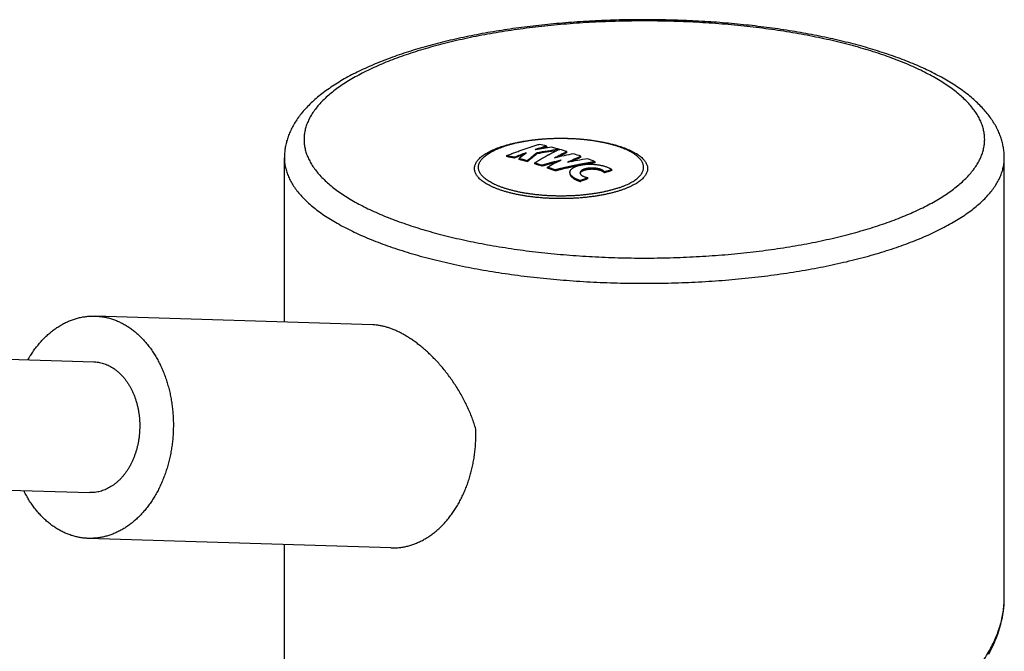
# Model space of a CAD drawing. Header units: millimetres. Extents: x 193 to 414, y 78 to 267.
# Tile 5 of 11: x 246 to 265, y 123 to 135. Entities that reach past the tile are written whole.
import ezdxf

# ---------------------------------------------------------------- set-up
doc = ezdxf.new("R2010")
doc.units = ezdxf.units.MM
doc.header["$LTSCALE"] = 30.734
doc.layers.get('0').update_dxf_attribs({"linetype": 'CONTINUOUS'})

msp = doc.modelspace()

# ---------------------------------------------------------------- linework, layer by layer
at = {"color": 7, "linetype": 'Continuous'}
for p, q in [((255.471, 132.204), (255.486, 132.209)), ((256.366, 132.207), (256.366, 132.226)), ((255.605, 132.023), (255.605, 132.042)), ((255.968, 132.089), (255.968, 132.096)), ((255.975, 132.094), (255.968, 132.096)), ((255.971, 132.091), (255.975, 132.094)), ((256.15, 132.159), (256.145, 132.157)), ((256.145, 132.157), (256.151, 132.156)), ((256.18, 132.077), (256.18, 132.096)), ((256.585, 132.157), (256.58, 132.157)), ((256.609, 132.159), (256.613, 132.16)), ((256.613, 132.16), (256.613, 132.161)), ((256.613, 132.16), (256.614, 132.161)), ((256.753, 132.101), (256.753, 132.119)), ((257.02, 132.011), (257.02, 132.029)), ((251.356, 128.862), (251.356, 131.999)), ((255.747, 131.991), (255.747, 132.01)), ((255.842, 131.968), (255.842, 131.987)), ((255.994, 131.927), (255.994, 131.945)), ((256.136, 131.884), (256.136, 131.903)), ((256.277, 131.838), (256.277, 131.857)), ((256.91, 131.831), (256.911, 131.831)), ((257.291, 131.906), (257.291, 131.925)), ((256.383, 131.801), (256.383, 131.82)), ((256.525, 131.749), (256.525, 131.768)), ((256.809, 131.723), (256.809, 131.704)), ((257.005, 131.708), (257.008, 131.713)), ((257.47, 131.713), (257.47, 131.732)), ((257.612, 131.757), (257.612, 131.776)), ((257.011, 131.547), (257.011, 131.566)), ((257.153, 131.603), (257.153, 131.622)), ((203.368, 129.499), (247.716, 128.102)), ((253.044, 128.809), (247.744, 128.976)), ((195.809, 127.236), (247.637, 125.603)), ((253.387, 124.546), (247.61, 124.728)), ((251.356, 121.626), (251.356, 124.61))]:
    msp.add_line(p, q, dxfattribs=at)
msp.add_lwpolyline([(264.81, 122.519), (264.844, 122.583), (264.876, 122.646), (264.905, 122.71), (264.933, 122.774), (264.958, 122.837), (264.982, 122.9), (265.003, 122.964), (265.023, 123.027), (265.04, 123.089), (265.055, 123.152), (265.068, 123.214), (265.08, 123.276), (265.089, 123.338), (265.096, 123.399), (265.101, 123.46), (265.104, 123.52), (265.106, 123.58), (265.106, 131.999)], dxfattribs=at)
for centre, radius, start, end in [((258.072, 126.353), 6.116, 106.204, 108.3167), ((257.699, 122.972), 9.313, 97.6401, 99.565), ((255.043, 126.694), 5.688, 76.5589, 78.0193), ((258.052, 126.399), 6.048, 106.1917, 107.3789), ((254.988, 126.471), 5.917, 74.0578, 75.5859), ((254.428, 126.492), 5.674, 76.5571, 78.0211), ((254.432, 126.486), 5.66, 76.5689, 78.0364), ((258.219, 125.935), 6.559, 110.069, 112.1382), ((258.216, 125.923), 6.552, 110.3416, 112.1437), ((258.123, 129.303), 3.522, 127.6584, 130.3617), ((258.322, 129.269), 3.546, 127.1515, 131.015), ((258.312, 129.262), 3.531, 127.143, 131.0231), ((257.78, 122.906), 9.329, 97.3909, 99.8757), ((257.778, 122.898), 9.318, 97.5934, 99.8776), ((258.578, 128.313), 4.221, 115.6189, 119.2274), ((258.385, 124.583), 7.646, 101.3646, 104.142), ((258.546, 128.356), 4.152, 115.59, 118.2779), ((257.766, 123.004), 9.23, 97.1788, 97.3537), ((258.296, 126.373), 6.027, 106.2503, 106.4837), ((254.949, 126.334), 6.06, 72.6787, 74.0467), ((258.892, 127.6), 4.809, 112.9156, 116.2927), ((254.86, 126.062), 6.346, 70.1064, 71.4586), ((254.372, 126.265), 5.907, 74.0565, 75.5872), ((254.374, 126.253), 5.901, 74.064, 75.5964), ((254.287, 125.981), 6.204, 71.2883, 72.6618), ((254.291, 125.974), 6.192, 71.2893, 72.6656), ((258.542, 124.246), 7.941, 103.8613, 106.5713), ((258.544, 124.224), 7.945, 104.4211, 106.5755), ((258.933, 127.309), 5.181, 116.2665, 119.4733), ((258.586, 123.655), 8.352, 101.594, 104.2895), ((258.442, 123.928), 8.158, 99.1442, 101.8814), ((258.863, 127.645), 4.739, 112.8926, 115.4143), ((258.556, 123.797), 8.207, 101.308, 101.5855), ((258.525, 123.962), 8.039, 98.8345, 100.1145), ((254.754, 125.779), 6.649, 67.5753, 68.924), ((254.197, 125.723), 6.478, 68.9398, 70.2744), ((254.201, 125.716), 6.465, 68.9361, 70.2734), ((257.046, 131.693), 0.0429, 160.6977, 166.3233), ((259.315, 125.946), 6.073, 106.2817, 107.6856), ((259.31, 125.939), 6.06, 106.2757, 107.6825), ((259.482, 125.466), 6.581, 110.7266, 112.0573), ((259.478, 125.459), 6.569, 110.7297, 112.0629)]:
    msp.add_arc(centre, radius, start, end, dxfattribs=at)
for points, knots in [([(262.95, 133.956), (262.892, 133.976), (262.774, 134.015), (262.594, 134.072), (262.409, 134.126), (262.219, 134.177), (262.025, 134.226), (261.827, 134.272), (261.625, 134.315), (261.42, 134.356), (261.211, 134.394), (260.998, 134.43), (260.783, 134.463), (260.565, 134.493), (260.344, 134.52), (260.121, 134.545), (259.896, 134.566), (259.669, 134.586), (259.44, 134.602), (259.21, 134.615), (258.979, 134.626), (258.748, 134.633), (258.515, 134.638), (258.283, 134.64), (258.05, 134.64), (257.817, 134.636), (257.585, 134.63), (257.354, 134.62), (257.124, 134.608), (256.895, 134.593), (256.667, 134.575), (256.441, 134.555), (256.217, 134.531), (255.996, 134.505), (255.776, 134.477), (255.56, 134.445), (255.346, 134.411), (255.136, 134.374), (254.929, 134.334), (254.726, 134.292), (254.526, 134.247), (254.33, 134.2), (254.139, 134.15), (253.952, 134.097), (253.77, 134.042), (253.593, 133.984), (253.42, 133.924), (253.253, 133.861), (253.091, 133.796), (252.935, 133.728), (252.784, 133.658), (252.64, 133.585), (252.501, 133.509), (252.37, 133.431), (252.245, 133.35), (252.127, 133.267), (252.016, 133.182), (251.914, 133.094), (251.821, 133.005), (251.736, 132.914), (251.66, 132.823), (251.593, 132.731), (251.535, 132.639), (251.486, 132.547), (251.445, 132.455), (251.412, 132.363), (251.386, 132.272), (251.369, 132.181), (251.358, 132.09), (251.356, 132.029), (251.356, 131.999)], [0, 0, 0, 0, 0.184947, 0.373757, 0.566348, 0.762835, 0.962777, 1.166083, 1.372732, 1.582373, 1.794936, 2.010321, 2.228211, 2.448499, 2.671011, 2.895462, 3.121721, 3.349572, 3.578757, 3.80911, 4.040399, 4.272383, 4.504865, 4.737616, 4.970408, 5.203011, 5.435216, 5.666808, 5.89752, 6.127183, 6.355592, 6.582439, 6.807617, 7.030918, 7.252015, 7.470859, 7.687234, 7.900825, 8.111631, 8.319423, 8.523924, 8.725183, 8.922946, 9.117009, 9.307463, 9.494016, 9.676582, 9.855283, 10.02976, 10.200097, 10.366417, 10.528241, 10.685864, 10.839345, 10.987973, 11.132253, 11.271906, 11.406277, 11.535796, 11.660004, 11.7785, 11.89214, 12.000953, 12.104715, 12.204854, 12.302052, 12.396521, 12.489061, 12.580318, 12.670755, 12.670755, 12.670755, 12.670755]), ([(265.106, 131.999), (265.106, 132.029), (265.103, 132.088), (265.093, 132.176), (265.076, 132.265), (265.052, 132.354), (265.021, 132.443), (264.982, 132.533), (264.935, 132.624), (264.879, 132.714), (264.815, 132.805), (264.742, 132.896), (264.66, 132.985), (264.569, 133.073), (264.471, 133.16), (264.364, 133.245), (264.251, 133.327), (264.13, 133.407), (264.003, 133.485), (263.869, 133.559), (263.729, 133.632), (263.584, 133.702), (263.433, 133.769), (263.277, 133.834), (263.116, 133.897), (263.006, 133.936), (262.95, 133.956)], [0, 0, 0, 0, 0.088029, 0.176727, 0.266719, 0.358653, 0.4532, 0.551053, 0.652798, 0.758982, 0.870023, 0.98617, 1.107488, 1.23389, 1.365189, 1.50117, 1.641633, 1.786418, 1.935411, 2.088534, 2.245733, 2.406966, 2.572196, 2.741381, 2.914474, 3.091415, 3.091415, 3.091415, 3.091415]), ([(257.808, 131.389), (257.789, 131.382), (257.749, 131.369), (257.687, 131.35), (257.624, 131.333), (257.557, 131.317), (257.489, 131.302), (257.418, 131.288), (257.346, 131.275), (257.272, 131.264), (257.196, 131.254), (257.119, 131.245), (257.041, 131.237), (256.962, 131.231), (256.882, 131.226), (256.801, 131.223), (256.721, 131.221), (256.64, 131.22), (256.559, 131.221), (256.478, 131.223), (256.397, 131.226), (256.317, 131.231), (256.238, 131.237), (256.16, 131.245), (256.083, 131.254), (256.008, 131.264), (255.933, 131.275), (255.861, 131.288), (255.79, 131.302), (255.722, 131.317), (255.656, 131.333), (255.592, 131.35), (255.53, 131.369), (255.472, 131.388), (255.416, 131.409), (255.363, 131.43), (255.313, 131.452), (255.266, 131.475), (255.223, 131.499), (255.183, 131.524), (255.146, 131.549), (255.113, 131.575), (255.084, 131.601), (255.058, 131.628), (255.036, 131.655), (255.018, 131.683), (255.004, 131.711), (254.994, 131.739), (254.988, 131.768), (254.986, 131.796), (254.988, 131.825), (254.994, 131.853), (255.004, 131.881), (255.018, 131.909), (255.036, 131.937), (255.058, 131.964), (255.084, 131.991), (255.113, 132.018), (255.146, 132.043), (255.183, 132.069), (255.223, 132.093), (255.266, 132.117), (255.313, 132.14), (255.363, 132.162), (255.416, 132.184), (255.452, 132.197), (255.471, 132.204)], [0, 0, 0, 0, 0.061901, 0.126041, 0.192315, 0.260606, 0.330789, 0.402733, 0.476297, 0.551337, 0.627701, 0.705235, 0.783778, 0.863168, 0.943239, 1.023822, 1.104748, 1.185846, 1.266943, 1.347869, 1.428452, 1.508523, 1.587913, 1.666457, 1.74399, 1.820355, 1.895395, 1.968959, 2.040902, 2.111086, 2.179376, 2.24565, 2.309791, 2.371692, 2.431257, 2.488405, 2.543063, 2.59518, 2.644719, 2.691665, 2.736029, 2.777848, 2.817196, 2.854187, 2.888983, 2.921801, 2.952921, 2.982689, 3.011513, 3.03985, 3.068188, 3.097011, 3.126779, 3.1579, 3.190718, 3.225514, 3.262504, 3.301852, 3.343672, 3.388035, 3.434981, 3.48452, 3.536637, 3.591296, 3.648443, 3.708009, 3.708009, 3.708009, 3.708009]), ([(255.486, 132.209), (255.509, 132.216), (255.554, 132.231), (255.624, 132.251), (255.695, 132.27), (255.768, 132.286), (255.842, 132.302), (255.918, 132.316), (255.995, 132.328), (256.073, 132.339), (256.152, 132.348), (256.232, 132.356), (256.313, 132.363), (256.394, 132.368), (256.476, 132.372), (256.558, 132.374), (256.64, 132.374), (256.723, 132.374), (256.805, 132.371), (256.887, 132.368), (256.968, 132.363), (257.049, 132.356), (257.129, 132.348), (257.208, 132.339), (257.286, 132.328), (257.363, 132.315), (257.438, 132.302), (257.512, 132.286), (257.585, 132.269), (257.656, 132.251), (257.725, 132.231), (257.771, 132.216), (257.793, 132.209)], [0, 0, 0, 0, 0.070982, 0.143315, 0.216884, 0.291619, 0.367516, 0.444517, 0.522518, 0.60144, 0.681194, 0.761691, 0.842795, 0.924392, 1.006364, 1.08859, 1.170934, 1.253268, 1.335469, 1.417399, 1.498937, 1.579965, 1.660369, 1.740014, 1.818808, 1.896664, 1.973499, 2.049214, 2.123748, 2.19708, 2.269187, 2.340061, 2.340061, 2.340061, 2.340061]), ([(255.605, 132.042), (255.618, 132.047), (255.644, 132.058), (255.683, 132.073), (255.721, 132.088), (255.76, 132.103), (255.798, 132.117), (255.837, 132.131), (255.876, 132.145), (255.915, 132.159), (255.954, 132.172), (255.992, 132.186), (256.031, 132.198), (256.07, 132.211), (256.108, 132.223), (256.147, 132.235), (256.186, 132.247), (256.211, 132.254), (256.224, 132.258)], [0, 0, 0, 0, 0.0416145, 0.083071, 0.1244157, 0.1656956, 0.2069501, 0.2482216, 0.2894955, 0.3307226, 0.3718562, 0.4128498, 0.4536555, 0.4942604, 0.5347076, 0.5750365, 0.6152932, 0.6555221, 0.6555221, 0.6555221, 0.6555221]), ([(257.793, 132.209), (257.798, 132.207), (257.822, 132.199), (257.864, 132.184), (257.917, 132.162), (257.966, 132.14), (258.013, 132.117), (258.057, 132.093), (258.097, 132.069), (258.133, 132.043), (258.166, 132.018), (258.195, 131.991), (258.221, 131.964), (258.243, 131.937), (258.261, 131.909), (258.275, 131.881), (258.285, 131.853), (258.291, 131.825), (258.293, 131.796), (258.291, 131.768), (258.285, 131.739), (258.275, 131.711), (258.261, 131.683), (258.243, 131.655), (258.221, 131.628), (258.195, 131.601), (258.166, 131.575), (258.133, 131.549), (258.097, 131.524), (258.057, 131.499), (258.013, 131.475), (257.966, 131.452), (257.917, 131.43), (257.864, 131.409), (257.827, 131.395), (257.808, 131.389)], [0, 0, 0, 0, 0.016129, 0.075695, 0.132842, 0.187501, 0.239617, 0.289156, 0.336103, 0.380466, 0.422285, 0.461633, 0.498624, 0.53342, 0.566238, 0.597358, 0.627126, 0.65595, 0.684287, 0.712625, 0.741448, 0.771216, 0.802337, 0.835155, 0.869951, 0.906942, 0.94629, 0.988109, 1.032472, 1.079418, 1.128957, 1.181074, 1.235733, 1.29288, 1.352446, 1.352446, 1.352446, 1.352446]), ([(256.136, 131.903), (256.141, 131.907), (256.152, 131.914), (256.169, 131.924), (256.184, 131.933), (256.199, 131.942), (256.213, 131.951), (256.227, 131.959), (256.24, 131.967), (256.254, 131.975), (256.267, 131.983), (256.281, 131.991), (256.294, 131.999), (256.308, 132.007), (256.321, 132.014), (256.335, 132.022), (256.349, 132.03), (256.362, 132.037), (256.376, 132.045), (256.389, 132.052), (256.403, 132.059), (256.416, 132.067), (256.43, 132.074), (256.444, 132.081), (256.458, 132.089), (256.473, 132.097), (256.489, 132.105), (256.505, 132.113), (256.523, 132.122), (256.542, 132.131), (256.563, 132.142), (256.578, 132.149), (256.586, 132.152)], [0, 0, 0, 0, 0.0201132, 0.0390355, 0.0569666, 0.074105, 0.0906417, 0.1067709, 0.1226387, 0.13834, 0.1539708, 0.1695807, 0.1851988, 0.2008488, 0.2165062, 0.2321379, 0.2477156, 0.2632232, 0.278643, 0.2939924, 0.309326, 0.324696, 0.3402048, 0.3559758, 0.3721339, 0.3888444, 0.4062762, 0.4246529, 0.444328, 0.4656638, 0.4890191, 0.5147476, 0.5147476, 0.5147476, 0.5147476]), ([(257.291, 131.925), (257.276, 131.922), (257.249, 131.918), (257.21, 131.912), (257.176, 131.906), (257.144, 131.9), (257.115, 131.895), (257.088, 131.891), (257.063, 131.886), (257.038, 131.881), (257.015, 131.877), (256.992, 131.872), (256.969, 131.868), (256.946, 131.863), (256.924, 131.859), (256.902, 131.854), (256.879, 131.85), (256.856, 131.845), (256.834, 131.84), (256.811, 131.835), (256.789, 131.83), (256.766, 131.825), (256.744, 131.82), (256.721, 131.815), (256.699, 131.81), (256.676, 131.805), (256.653, 131.799), (256.629, 131.794), (256.605, 131.788), (256.58, 131.781), (256.553, 131.775), (256.534, 131.77), (256.525, 131.768)], [0, 0, 0, 0, 0.0436846, 0.082525, 0.1173281, 0.148904, 0.1780611, 0.2054045, 0.2313048, 0.2561142, 0.2801078, 0.3035436, 0.3266389, 0.3495436, 0.3724052, 0.3952962, 0.418265, 0.4413321, 0.4644554, 0.4875911, 0.5107021, 0.5337543, 0.5567384, 0.5797216, 0.602774, 0.6260241, 0.6496363, 0.6738006, 0.6988135, 0.7249829, 0.7526208, 0.7820422, 0.7820422, 0.7820422, 0.7820422]), ([(256.809, 131.723), (256.809, 131.723), (256.809, 131.727), (256.81, 131.734), (256.813, 131.745), (256.816, 131.755), (256.821, 131.763), (256.827, 131.771), (256.833, 131.779), (256.839, 131.786), (256.847, 131.792), (256.854, 131.799), (256.862, 131.805), (256.871, 131.81), (256.88, 131.816), (256.89, 131.821), (256.9, 131.826), (256.907, 131.829), (256.91, 131.831)], [0, 0, 0, 0, 0.0004695, 0.0117537, 0.0225185, 0.0328555, 0.0428394, 0.052547, 0.0621031, 0.0716409, 0.0812765, 0.0910652, 0.10107, 0.1113573, 0.1219795, 0.1330007, 0.1444527, 0.1560008, 0.1560008, 0.1560008, 0.1560008]), ([(256.911, 131.831), (256.914, 131.833), (256.922, 131.836), (256.934, 131.84), (256.947, 131.845), (256.959, 131.849), (256.973, 131.853), (256.986, 131.856), (257.001, 131.86), (257.015, 131.863), (257.03, 131.866), (257.045, 131.868), (257.061, 131.871), (257.077, 131.873), (257.094, 131.875), (257.112, 131.876), (257.131, 131.878), (257.152, 131.879), (257.174, 131.879), (257.199, 131.879), (257.225, 131.879), (257.252, 131.878), (257.281, 131.876), (257.31, 131.873), (257.338, 131.869), (257.367, 131.865), (257.394, 131.86), (257.421, 131.854), (257.447, 131.848), (257.472, 131.841), (257.496, 131.833), (257.519, 131.825), (257.54, 131.816), (257.56, 131.806), (257.579, 131.797), (257.596, 131.786), (257.607, 131.779), (257.612, 131.776)], [0, 0, 0, 0, 0.0123596, 0.025155, 0.0383484, 0.051914, 0.0658052, 0.079977, 0.0944313, 0.1091675, 0.1242103, 0.1396402, 0.1555352, 0.1720117, 0.1891986, 0.2072264, 0.2263584, 0.2469203, 0.269227, 0.2934343, 0.319549, 0.3473954, 0.3762583, 0.4053556, 0.4343286, 0.4629267, 0.4909915, 0.5184646, 0.5452159, 0.571223, 0.5963961, 0.6206154, 0.6438745, 0.6660843, 0.6871853, 0.7071891, 0.7260319, 0.7260319, 0.7260319, 0.7260319]), ([(257.011, 131.566), (257.003, 131.568), (256.987, 131.573), (256.964, 131.582), (256.942, 131.59), (256.922, 131.6), (256.903, 131.609), (256.886, 131.62), (256.87, 131.63), (256.856, 131.641), (256.844, 131.652), (256.833, 131.664), (256.825, 131.675), (256.818, 131.687), (256.813, 131.699), (256.81, 131.711), (256.809, 131.719), (256.809, 131.723)], [0, 0, 0, 0, 0.025201, 0.049505, 0.0727983, 0.0950772, 0.1162783, 0.1363393, 0.1552857, 0.1730751, 0.1897186, 0.2052946, 0.2198488, 0.2335077, 0.2463959, 0.2586548, 0.2699626, 0.2699626, 0.2699626, 0.2699626]), ([(256.809, 131.704), (256.809, 131.703), (256.809, 131.699), (256.81, 131.69), (256.813, 131.679), (256.818, 131.668), (256.825, 131.656), (256.834, 131.644), (256.844, 131.633), (256.857, 131.622), (256.871, 131.611), (256.887, 131.6), (256.904, 131.59), (256.923, 131.581), (256.943, 131.571), (256.964, 131.563), (256.987, 131.554), (257.003, 131.549), (257.011, 131.547)], [0, 0, 0, 0, 0.0028534, 0.0132438, 0.024665, 0.0372344, 0.0508087, 0.0653471, 0.080884, 0.0975091, 0.1152647, 0.1341429, 0.1541629, 0.1752767, 0.1974958, 0.2207482, 0.2449327, 0.2700097, 0.2700097, 0.2700097, 0.2700097]), ([(257.47, 131.732), (257.468, 131.734), (257.464, 131.739), (257.457, 131.746), (257.449, 131.753), (257.44, 131.759), (257.43, 131.765), (257.419, 131.77), (257.407, 131.776), (257.394, 131.781), (257.38, 131.785), (257.365, 131.79), (257.349, 131.793), (257.333, 131.797), (257.316, 131.799), (257.299, 131.802), (257.282, 131.803), (257.265, 131.805), (257.248, 131.805), (257.232, 131.806), (257.217, 131.805), (257.202, 131.805), (257.187, 131.804), (257.173, 131.803), (257.159, 131.801), (257.145, 131.799), (257.131, 131.797), (257.118, 131.794), (257.105, 131.791), (257.093, 131.787), (257.082, 131.783), (257.071, 131.779), (257.06, 131.775), (257.051, 131.77), (257.042, 131.766), (257.034, 131.761), (257.027, 131.755), (257.021, 131.75), (257.016, 131.744), (257.011, 131.739), (257.008, 131.733), (257.005, 131.726), (257.003, 131.72), (257.003, 131.715), (257.003, 131.713), (257.003, 131.713)], [0, 0, 0, 0, 0.0089023, 0.018478, 0.0287527, 0.0397886, 0.0515913, 0.0641338, 0.0774493, 0.0914869, 0.1062018, 0.1216337, 0.1377432, 0.1545065, 0.1717348, 0.1890861, 0.2063311, 0.2232662, 0.2396808, 0.2555664, 0.2709989, 0.2860691, 0.3008567, 0.3153559, 0.3295857, 0.3435604, 0.3572519, 0.3706584, 0.3837269, 0.3963876, 0.4086059, 0.4203108, 0.4314425, 0.4419895, 0.4519232, 0.4612417, 0.4699849, 0.4781798, 0.4858844, 0.493165, 0.5000875, 0.5067735, 0.5133684, 0.5200424, 0.5204685, 0.5204685, 0.5204685, 0.5204685]), ([(257.003, 131.713), (257.003, 131.711), (257.003, 131.706), (257.005, 131.699), (257.008, 131.692), (257.013, 131.685), (257.019, 131.678), (257.026, 131.671), (257.034, 131.664), (257.044, 131.658), (257.054, 131.652), (257.066, 131.647), (257.078, 131.642), (257.091, 131.637), (257.106, 131.632), (257.121, 131.628), (257.137, 131.625), (257.147, 131.623), (257.153, 131.622)], [0, 0, 0, 0, 0.0065061, 0.0138263, 0.0216826, 0.0301892, 0.0393473, 0.0491599, 0.0596763, 0.0709099, 0.082921, 0.0956945, 0.1091848, 0.1234205, 0.1383493, 0.1539304, 0.1701826, 0.1870247, 0.1870247, 0.1870247, 0.1870247]), ([(257.008, 131.713), (257.009, 131.715), (257.011, 131.719), (257.015, 131.725), (257.02, 131.73), (257.026, 131.736), (257.033, 131.741), (257.041, 131.746), (257.05, 131.751), (257.06, 131.756), (257.07, 131.76), (257.078, 131.763), (257.082, 131.765)], [0, 0, 0, 0, 0.00657271, 0.01356177, 0.02104542, 0.02910857, 0.03781432, 0.04722596, 0.05735378, 0.06819659, 0.07974861, 0.09194509, 0.09194509, 0.09194509, 0.09194509]), ([(257.082, 131.765), (257.086, 131.766), (257.094, 131.769), (257.106, 131.772), (257.12, 131.775), (257.133, 131.778), (257.147, 131.78), (257.161, 131.782), (257.175, 131.784), (257.189, 131.785), (257.203, 131.786), (257.218, 131.787), (257.232, 131.787), (257.247, 131.787), (257.262, 131.786), (257.277, 131.785), (257.292, 131.784), (257.308, 131.782), (257.323, 131.779), (257.339, 131.777), (257.355, 131.773), (257.369, 131.769), (257.384, 131.765), (257.397, 131.761), (257.409, 131.756), (257.421, 131.751), (257.432, 131.745), (257.441, 131.739), (257.45, 131.733), (257.458, 131.727), (257.464, 131.72), (257.468, 131.716), (257.47, 131.713)], [0, 0, 0, 0, 0.0127377, 0.0259282, 0.0394609, 0.0532715, 0.0672689, 0.0813697, 0.0955595, 0.1098142, 0.1241465, 0.1385412, 0.1530134, 0.1676867, 0.1825626, 0.1976249, 0.2129478, 0.2285795, 0.2445342, 0.2605747, 0.2764306, 0.291884, 0.3067018, 0.3208121, 0.3342134, 0.3469301, 0.3589626, 0.3702727, 0.3808809, 0.3907796, 0.4000125, 0.4086227, 0.4086227, 0.4086227, 0.4086227]), ([(246.457, 128.141), (246.458, 128.143), (246.475, 128.172), (246.509, 128.229), (246.563, 128.309), (246.62, 128.386), (246.679, 128.458), (246.741, 128.527), (246.805, 128.591), (246.872, 128.651), (246.941, 128.706), (247.011, 128.756), (247.084, 128.801), (247.157, 128.842), (247.233, 128.877), (247.309, 128.907), (247.386, 128.932), (247.464, 128.952), (247.543, 128.966), (247.622, 128.974), (247.689, 128.977), (247.729, 128.977), (247.744, 128.976)], [0, 0, 0, 0, 0.004842, 0.102797, 0.199326, 0.294535, 0.388287, 0.480517, 0.571375, 0.660788, 0.748717, 0.835357, 0.920702, 1.004752, 1.08774, 1.169731, 1.250761, 1.331096, 1.41086, 1.490119, 1.569148, 1.611781, 1.611781, 1.611781, 1.611781]), ([(248.091, 128.911), (248.116, 128.902), (248.167, 128.883), (248.241, 128.848), (248.314, 128.809), (248.386, 128.764), (248.455, 128.715), (248.522, 128.66), (248.588, 128.601), (248.651, 128.538), (248.711, 128.47), (248.769, 128.398), (248.824, 128.322), (248.876, 128.243), (248.925, 128.16), (248.97, 128.073), (249.013, 127.984), (249.052, 127.891), (249.087, 127.796), (249.119, 127.698), (249.147, 127.598), (249.172, 127.497), (249.192, 127.393), (249.209, 127.289), (249.221, 127.183), (249.23, 127.076), (249.235, 126.969), (249.236, 126.861), (249.232, 126.754), (249.225, 126.646), (249.214, 126.539), (249.199, 126.433), (249.18, 126.328), (249.157, 126.225), (249.13, 126.123), (249.1, 126.023), (249.066, 125.925), (249.028, 125.829), (248.987, 125.736), (248.943, 125.646), (248.895, 125.559), (248.844, 125.475), (248.79, 125.395), (248.734, 125.319), (248.674, 125.246), (248.612, 125.178), (248.548, 125.113), (248.481, 125.054), (248.413, 124.999), (248.342, 124.948), (248.27, 124.903), (248.196, 124.863), (248.121, 124.827), (248.044, 124.797), (247.967, 124.772), (247.889, 124.753), (247.81, 124.739), (247.731, 124.73), (247.664, 124.727), (247.624, 124.728), (247.61, 124.728)], [0, 0, 0, 0, 0.080988, 0.16291, 0.245788, 0.329761, 0.415016, 0.501527, 0.589356, 0.678669, 0.769392, 0.861509, 0.955164, 1.050241, 1.146655, 1.244527, 1.343709, 1.444059, 1.545672, 1.648387, 1.75201, 1.856614, 1.962034, 2.068042, 2.174682, 2.281804, 2.389153, 2.496748, 2.60446, 2.712025, 2.819431, 2.926587, 3.033231, 3.139318, 3.244805, 3.349444, 3.453163, 3.555973, 3.657649, 3.758108, 3.857408, 3.955364, 4.051893, 4.147102, 4.240854, 4.333083, 4.423942, 4.513355, 4.601283, 4.687924, 4.773269, 4.857318, 4.940307, 5.022298, 5.103328, 5.183662, 5.263426, 5.342686, 5.421715, 5.464348, 5.464348, 5.464348, 5.464348]), ([(247.744, 128.976), (247.756, 128.976), (247.794, 128.974), (247.859, 128.968), (247.937, 128.954), (248.015, 128.936), (248.066, 128.92), (248.091, 128.911)], [0, 0, 0, 0, 0.0363496, 0.1153361, 0.1945951, 0.2743218, 0.3545751, 0.3545751, 0.3545751, 0.3545751]), ([(253.369, 128.745), (253.347, 128.752), (253.304, 128.766), (253.239, 128.783), (253.175, 128.796), (253.112, 128.805), (253.068, 128.808), (253.046, 128.809), (253.044, 128.809)], [0, 0, 0, 0, 0.0691601, 0.1363058, 0.2015315, 0.2650947, 0.3271443, 0.3325403, 0.3325403, 0.3325403, 0.3325403]), ([(255.011, 126.816), (255.001, 126.852), (254.978, 126.924), (254.94, 127.033), (254.897, 127.14), (254.85, 127.247), (254.799, 127.352), (254.744, 127.455), (254.686, 127.556), (254.624, 127.654), (254.56, 127.749), (254.494, 127.841), (254.426, 127.929), (254.356, 128.013), (254.286, 128.093), (254.214, 128.168), (254.142, 128.24), (254.07, 128.307), (253.998, 128.37), (253.926, 128.428), (253.854, 128.483), (253.783, 128.532), (253.712, 128.578), (253.642, 128.62), (253.573, 128.657), (253.505, 128.691), (253.437, 128.72), (253.392, 128.737), (253.369, 128.745)], [0, 0, 0, 0, 0.113313, 0.22811, 0.343932, 0.460536, 0.577514, 0.694539, 0.811183, 0.927041, 1.041744, 1.154867, 1.266172, 1.375299, 1.482036, 1.586181, 1.687643, 1.786219, 1.88187, 1.974644, 2.064458, 2.151437, 2.235559, 2.316927, 2.395654, 2.471774, 2.545486, 2.616838, 2.616838, 2.616838, 2.616838]), ([(247.716, 128.102), (247.721, 128.101), (247.742, 128.101), (247.779, 128.097), (247.827, 128.089), (247.874, 128.078), (247.905, 128.069), (247.92, 128.063)], [0, 0, 0, 0, 0.0151769, 0.0631946, 0.1113604, 0.1597839, 0.2085704, 0.2085704, 0.2085704, 0.2085704]), ([(247.92, 128.063), (247.936, 128.058), (247.967, 128.046), (248.012, 128.025), (248.056, 128.001), (248.099, 127.973), (248.141, 127.943), (248.182, 127.909), (248.221, 127.873), (248.259, 127.833), (248.296, 127.792), (248.33, 127.747), (248.363, 127.7), (248.394, 127.651), (248.423, 127.6), (248.45, 127.546), (248.474, 127.491), (248.497, 127.434), (248.517, 127.375), (248.535, 127.315), (248.551, 127.253), (248.564, 127.191), (248.575, 127.127), (248.584, 127.063), (248.59, 126.999), (248.593, 126.933), (248.594, 126.868), (248.592, 126.803), (248.588, 126.737), (248.582, 126.672), (248.572, 126.608), (248.561, 126.544), (248.547, 126.481), (248.531, 126.419), (248.512, 126.358), (248.491, 126.299), (248.468, 126.241), (248.442, 126.185), (248.415, 126.131), (248.386, 126.078), (248.354, 126.028), (248.321, 125.98), (248.286, 125.934), (248.249, 125.891), (248.211, 125.85), (248.171, 125.813), (248.13, 125.778), (248.088, 125.746), (248.044, 125.717), (248, 125.691), (247.954, 125.668), (247.908, 125.649), (247.861, 125.633), (247.814, 125.62), (247.766, 125.611), (247.718, 125.605), (247.675, 125.602), (247.648, 125.602), (247.637, 125.603)], [0, 0, 0, 0, 0.049248, 0.099049, 0.149486, 0.20063, 0.252543, 0.305277, 0.35887, 0.413353, 0.468741, 0.525044, 0.582257, 0.640368, 0.699356, 0.759192, 0.819836, 0.881244, 0.943364, 1.00614, 1.069508, 1.1334, 1.197745, 1.262469, 1.327494, 1.392739, 1.458123, 1.523564, 1.588979, 1.654284, 1.719399, 1.784243, 1.848736, 1.912803, 1.976372, 2.039372, 2.101741, 2.163417, 2.224347, 2.284484, 2.343788, 2.402224, 2.459769, 2.516407, 2.572131, 2.626945, 2.680862, 2.733907, 2.786117, 2.837537, 2.888225, 2.938251, 2.987692, 3.036637, 3.085182, 3.13343, 3.181489, 3.2143, 3.2143, 3.2143, 3.2143]), ([(253.387, 124.546), (253.399, 124.546), (253.436, 124.545), (253.5, 124.547), (253.577, 124.555), (253.654, 124.568), (253.731, 124.586), (253.807, 124.61), (253.882, 124.638), (253.956, 124.672), (254.029, 124.71), (254.1, 124.754), (254.17, 124.802), (254.238, 124.854), (254.304, 124.911), (254.368, 124.973), (254.429, 125.038), (254.489, 125.108), (254.545, 125.182), (254.599, 125.259), (254.65, 125.339), (254.699, 125.423), (254.744, 125.51), (254.786, 125.6), (254.824, 125.693), (254.86, 125.788), (254.891, 125.885), (254.92, 125.984), (254.944, 126.084), (254.965, 126.186), (254.982, 126.29), (254.996, 126.394), (255.006, 126.499), (255.011, 126.604), (255.013, 126.71), (255.012, 126.78), (255.011, 126.816)], [0, 0, 0, 0, 0.035022, 0.112515, 0.190204, 0.268354, 0.347041, 0.426367, 0.506581, 0.587748, 0.669909, 0.753273, 0.837889, 0.923732, 1.010954, 1.09959, 1.189554, 1.280936, 1.373758, 1.467889, 1.56335, 1.660156, 1.758149, 1.85728, 1.957559, 2.058821, 2.160951, 2.263949, 2.367665, 2.471927, 2.576717, 2.681918, 2.787313, 2.89286, 2.998486, 3.103949, 3.103949, 3.103949, 3.103949]), ([(247.262, 124.793), (247.237, 124.802), (247.186, 124.822), (247.112, 124.856), (247.039, 124.896), (246.968, 124.94), (246.898, 124.99), (246.831, 125.044), (246.765, 125.103), (246.703, 125.166), (246.642, 125.234), (246.584, 125.306), (246.529, 125.382), (246.477, 125.462), (246.428, 125.545), (246.396, 125.606), (246.38, 125.639), (246.378, 125.642)], [0, 0, 0, 0, 0.080988, 0.16291, 0.245788, 0.329761, 0.415016, 0.501527, 0.589356, 0.678669, 0.769392, 0.861509, 0.955164, 1.050241, 1.146655, 1.244527, 1.257171, 1.257171, 1.257171, 1.257171]), ([(247.61, 124.728), (247.598, 124.729), (247.559, 124.73), (247.495, 124.737), (247.416, 124.75), (247.339, 124.769), (247.288, 124.784), (247.262, 124.793)], [0, 0, 0, 0, 0.0363496, 0.1153361, 0.1945951, 0.2743218, 0.3545751, 0.3545751, 0.3545751, 0.3545751])]:
    msp.add_open_spline(points, degree=3, knots=knots, dxfattribs=at)
at = {"color": 9, "linetype": 'Continuous'}
for points, knots in [([(262.827, 133.953), (262.768, 133.974), (262.647, 134.014), (262.462, 134.071), (262.27, 134.127), (262.072, 134.179), (261.869, 134.229), (261.66, 134.276), (261.445, 134.321), (261.227, 134.362), (261.004, 134.401), (260.777, 134.436), (260.546, 134.469), (260.311, 134.498), (260.074, 134.524), (259.834, 134.547), (259.591, 134.567), (259.347, 134.583), (259.101, 134.597), (258.854, 134.607), (258.605, 134.613), (258.357, 134.617), (258.108, 134.617), (257.859, 134.613), (257.611, 134.607), (257.363, 134.597), (257.117, 134.584), (256.873, 134.567), (256.63, 134.547), (256.39, 134.524), (256.153, 134.498), (255.918, 134.469), (255.687, 134.436), (255.46, 134.401), (255.237, 134.363), (255.018, 134.321), (254.804, 134.277), (254.595, 134.23), (254.391, 134.18), (254.193, 134.127), (254.001, 134.072), (253.815, 134.014), (253.636, 133.954), (253.463, 133.892), (253.297, 133.827), (253.139, 133.76), (252.988, 133.691), (252.845, 133.62), (252.709, 133.547), (252.582, 133.473), (252.463, 133.397), (252.352, 133.319), (252.25, 133.24), (252.157, 133.159), (252.072, 133.078), (251.997, 132.995), (251.931, 132.911), (251.874, 132.826), (251.826, 132.741), (251.788, 132.655), (251.759, 132.568), (251.74, 132.481), (251.73, 132.394), (251.73, 132.307), (251.74, 132.219), (251.759, 132.132), (251.788, 132.046), (251.827, 131.96), (251.874, 131.874), (251.931, 131.79), (251.998, 131.706), (252.073, 131.623), (252.158, 131.541), (252.251, 131.461), (252.353, 131.382), (252.464, 131.304), (252.583, 131.228), (252.711, 131.153), (252.846, 131.08), (252.99, 131.01), (253.141, 130.941), (253.299, 130.874), (253.464, 130.81), (253.577, 130.769), (253.634, 130.749)], [0, 0, 0, 0, 0.188093, 0.381997, 0.581466, 0.786226, 0.995979, 1.210401, 1.429151, 1.651879, 1.878323, 2.108257, 2.341452, 2.57766, 2.816575, 3.057874, 3.301226, 3.54631, 3.792818, 4.040444, 4.288878, 4.537804, 4.786896, 5.035831, 5.284284, 5.531935, 5.778467, 6.023564, 6.266914, 6.508207, 6.747137, 6.983404, 7.216713, 7.446776, 7.67331, 7.896043, 8.114709, 8.329054, 8.538831, 8.743808, 8.943764, 9.13849, 9.327794, 9.511499, 9.689447, 9.861499, 10.027535, 10.187463, 10.341218, 10.48876, 10.630089, 10.765241, 10.894295, 11.017384, 11.134694, 11.24648, 11.35307, 11.454875, 11.552398, 11.646236, 11.737082, 11.825718, 11.912999, 11.999826, 12.087116, 12.175771, 12.266645, 12.360522, 12.458097, 12.55997, 12.666638, 12.778499, 12.895869, 13.01899, 13.148068, 13.283264, 13.424694, 13.572403, 13.726333, 13.88637, 14.05236, 14.224108, 14.401389, 14.583949, 14.583949, 14.583949, 14.583949]), ([(253.634, 130.749), (253.694, 130.728), (253.814, 130.688), (253.999, 130.63), (254.191, 130.575), (254.389, 130.522), (254.593, 130.473), (254.802, 130.425), (255.016, 130.381), (255.234, 130.34), (255.458, 130.301), (255.685, 130.266), (255.915, 130.233), (256.15, 130.204), (256.387, 130.178), (256.627, 130.155), (256.87, 130.135), (257.114, 130.118), (257.36, 130.105), (257.607, 130.095), (257.856, 130.088), (258.105, 130.085), (258.354, 130.085), (258.602, 130.088), (258.851, 130.095), (259.098, 130.105), (259.344, 130.118), (259.588, 130.135), (259.831, 130.154), (260.071, 130.177), (260.308, 130.203), (260.543, 130.233), (260.774, 130.265), (261.001, 130.301), (261.224, 130.339), (261.443, 130.38), (261.657, 130.425), (261.866, 130.472), (262.07, 130.522), (262.268, 130.574), (262.46, 130.63), (262.646, 130.687), (262.825, 130.747), (262.998, 130.81), (263.164, 130.875), (263.322, 130.942), (263.473, 131.01), (263.617, 131.081), (263.752, 131.154), (263.879, 131.229), (263.998, 131.305), (264.109, 131.383), (264.211, 131.462), (264.304, 131.542), (264.389, 131.624), (264.464, 131.707), (264.53, 131.791), (264.587, 131.875), (264.635, 131.961), (264.673, 132.047), (264.702, 132.133), (264.721, 132.22), (264.731, 132.308), (264.731, 132.395), (264.721, 132.482), (264.702, 132.569), (264.673, 132.656), (264.635, 132.742), (264.587, 132.827), (264.53, 132.912), (264.463, 132.996), (264.388, 133.079), (264.303, 133.16), (264.21, 133.241), (264.108, 133.32), (263.997, 133.398), (263.878, 133.474), (263.75, 133.548), (263.615, 133.621), (263.471, 133.692), (263.32, 133.761), (263.162, 133.828), (262.997, 133.892), (262.884, 133.933), (262.827, 133.953)], [0, 0, 0, 0, 0.188093, 0.381997, 0.581466, 0.786226, 0.995979, 1.210401, 1.429151, 1.651879, 1.878323, 2.108257, 2.341452, 2.57766, 2.816575, 3.057874, 3.301226, 3.54631, 3.792818, 4.040444, 4.288878, 4.537804, 4.786896, 5.035831, 5.284284, 5.531935, 5.778467, 6.023564, 6.266914, 6.508207, 6.747137, 6.983404, 7.216713, 7.446776, 7.67331, 7.896043, 8.114709, 8.329054, 8.538831, 8.743808, 8.943764, 9.13849, 9.327794, 9.511499, 9.689447, 9.861499, 10.027535, 10.187463, 10.341218, 10.48876, 10.630089, 10.765241, 10.894295, 11.017384, 11.134694, 11.24648, 11.35307, 11.454875, 11.552398, 11.646236, 11.737082, 11.825718, 11.912999, 11.999826, 12.087116, 12.175771, 12.266645, 12.360522, 12.458097, 12.55997, 12.666638, 12.778499, 12.895869, 13.01899, 13.148068, 13.283264, 13.424694, 13.572403, 13.726333, 13.88637, 14.05236, 14.224108, 14.401389, 14.583949, 14.583949, 14.583949, 14.583949]), ([(257.755, 131.431), (257.736, 131.424), (257.697, 131.412), (257.637, 131.394), (257.575, 131.377), (257.511, 131.361), (257.445, 131.347), (257.376, 131.333), (257.306, 131.321), (257.234, 131.31), (257.16, 131.301), (257.085, 131.292), (257.009, 131.285), (256.933, 131.279), (256.855, 131.275), (256.777, 131.272), (256.699, 131.27), (256.62, 131.27), (256.541, 131.271), (256.463, 131.273), (256.385, 131.277), (256.308, 131.282), (256.232, 131.288), (256.156, 131.296), (256.082, 131.305), (256.009, 131.316), (255.938, 131.327), (255.869, 131.34), (255.801, 131.354), (255.736, 131.369), (255.672, 131.385), (255.612, 131.403), (255.553, 131.421), (255.498, 131.44), (255.445, 131.461), (255.395, 131.482), (255.348, 131.504), (255.305, 131.526), (255.265, 131.55), (255.228, 131.574), (255.195, 131.599), (255.165, 131.624), (255.139, 131.65), (255.116, 131.677), (255.098, 131.703), (255.083, 131.73), (255.072, 131.758), (255.065, 131.785), (255.062, 131.813), (255.063, 131.84), (255.068, 131.868), (255.077, 131.895), (255.09, 131.923), (255.107, 131.949), (255.127, 131.976), (255.151, 132.002), (255.179, 132.028), (255.211, 132.053), (255.246, 132.077), (255.284, 132.101), (255.326, 132.124), (255.371, 132.147), (255.42, 132.168), (255.471, 132.189), (255.506, 132.202), (255.525, 132.208)], [0, 0, 0, 0, 0.060017, 0.122238, 0.186557, 0.252855, 0.321009, 0.390886, 0.462345, 0.53524, 0.609421, 0.684731, 0.76101, 0.838095, 0.915818, 0.994011, 1.072505, 1.151127, 1.229706, 1.308071, 1.38605, 1.463475, 1.540177, 1.615992, 1.690757, 1.764315, 1.836511, 1.907196, 1.976229, 2.043471, 2.108795, 2.172078, 2.23321, 2.292089, 2.348625, 2.402742, 2.454378, 2.50349, 2.550051, 2.594063, 2.63555, 2.674572, 2.711228, 2.74566, 2.778067, 2.808708, 2.837909, 2.866059, 2.893604, 2.921027, 2.948816, 2.977439, 3.007315, 3.038802, 3.072194, 3.107716, 3.14554, 3.185786, 3.22853, 3.273815, 3.321653, 3.372031, 3.424914, 3.48025, 3.537968, 3.537968, 3.537968, 3.537968]), ([(257.755, 131.431), (257.773, 131.437), (257.808, 131.45), (257.86, 131.471), (257.908, 131.493), (257.953, 131.515), (257.995, 131.538), (258.033, 131.562), (258.068, 131.587), (258.1, 131.612), (258.128, 131.637), (258.152, 131.663), (258.173, 131.69), (258.189, 131.717), (258.202, 131.744), (258.211, 131.771), (258.216, 131.799), (258.217, 131.827), (258.214, 131.854), (258.207, 131.882), (258.196, 131.909), (258.181, 131.936), (258.163, 131.963), (258.14, 131.989), (258.114, 132.015), (258.085, 132.04), (258.051, 132.065), (258.014, 132.089), (257.974, 132.113), (257.931, 132.136), (257.884, 132.158), (257.834, 132.179), (257.781, 132.199), (257.726, 132.218), (257.668, 132.237), (257.607, 132.254), (257.544, 132.27), (257.478, 132.285), (257.41, 132.299), (257.341, 132.312), (257.27, 132.324), (257.197, 132.334), (257.123, 132.343), (257.047, 132.351), (256.971, 132.357), (256.894, 132.362), (256.816, 132.366), (256.738, 132.368), (256.659, 132.37), (256.581, 132.369), (256.502, 132.367), (256.424, 132.364), (256.347, 132.36), (256.27, 132.354), (256.194, 132.347), (256.119, 132.339), (256.046, 132.329), (255.974, 132.318), (255.903, 132.306), (255.835, 132.293), (255.768, 132.278), (255.704, 132.262), (255.642, 132.246), (255.582, 132.228), (255.543, 132.215), (255.525, 132.208)], [0, 0, 0, 0, 0.057718, 0.113053, 0.165937, 0.216315, 0.264153, 0.309438, 0.352182, 0.392427, 0.430251, 0.465774, 0.499165, 0.530653, 0.560529, 0.589151, 0.61694, 0.644363, 0.671909, 0.700059, 0.729259, 0.7599, 0.792307, 0.82674, 0.863395, 0.902417, 0.943905, 0.987916, 1.034478, 1.083589, 1.135225, 1.189342, 1.245879, 1.304758, 1.365889, 1.429173, 1.494496, 1.561739, 1.630771, 1.701457, 1.773653, 1.84721, 1.921976, 1.99779, 2.074493, 2.151917, 2.229897, 2.308262, 2.386841, 2.465463, 2.543956, 2.62215, 2.699873, 2.776957, 2.853236, 2.928546, 3.002727, 3.075623, 3.147082, 3.216958, 3.285112, 3.351411, 3.415729, 3.47795, 3.537968, 3.537968, 3.537968, 3.537968]), ([(251.356, 131.999), (251.356, 131.977), (251.358, 131.923), (251.369, 131.84), (251.392, 131.749), (251.424, 131.659), (251.466, 131.569), (251.517, 131.48), (251.579, 131.392), (251.649, 131.304), (251.73, 131.218), (251.819, 131.133), (251.918, 131.049), (252.025, 130.966), (252.142, 130.885), (252.267, 130.806), (252.401, 130.728), (252.543, 130.652), (252.693, 130.578), (252.851, 130.506), (253.017, 130.436), (253.19, 130.369), (253.309, 130.326), (253.369, 130.305)], [0, 0, 0, 0, 0.068076, 0.159507, 0.25255, 0.34806, 0.446815, 0.549502, 0.656711, 0.768936, 0.886582, 1.009971, 1.139352, 1.274908, 1.416767, 1.565005, 1.719654, 1.880711, 2.048135, 2.221856, 2.401779, 2.587783, 2.779725, 2.779725, 2.779725, 2.779725]), ([(253.369, 130.305), (253.431, 130.283), (253.558, 130.241), (253.752, 130.18), (253.953, 130.123), (254.159, 130.068), (254.372, 130.015), (254.59, 129.966), (254.813, 129.919), (255.041, 129.876), (255.274, 129.835), (255.511, 129.798), (255.752, 129.763), (255.996, 129.732), (256.243, 129.705), (256.494, 129.68), (256.747, 129.659), (257.002, 129.641), (257.258, 129.626), (257.517, 129.615), (257.776, 129.608), (258.036, 129.603), (258.296, 129.602), (258.556, 129.605), (258.815, 129.611), (259.074, 129.62), (259.331, 129.633), (259.587, 129.649), (259.841, 129.669), (260.093, 129.692), (260.342, 129.718), (260.588, 129.748), (260.83, 129.78), (261.069, 129.816), (261.304, 129.855), (261.535, 129.897), (261.76, 129.942), (261.981, 129.99), (262.196, 130.041), (262.406, 130.095), (262.609, 130.151), (262.807, 130.21), (262.998, 130.272), (263.181, 130.336), (263.358, 130.402), (263.528, 130.471), (263.69, 130.542), (263.844, 130.615), (263.99, 130.69), (264.128, 130.767), (264.258, 130.845), (264.379, 130.925), (264.491, 131.007), (264.594, 131.091), (264.688, 131.175), (264.773, 131.261), (264.848, 131.348), (264.914, 131.436), (264.971, 131.524), (265.018, 131.614), (265.055, 131.704), (265.082, 131.794), (265.099, 131.885), (265.105, 131.954), (265.106, 131.992), (265.106, 131.999)], [0, 0, 0, 0, 0.197718, 0.401034, 0.609749, 0.823653, 1.042522, 1.266118, 1.494193, 1.726485, 1.962728, 2.202642, 2.445942, 2.692336, 2.941522, 3.193196, 3.447047, 3.702761, 3.960019, 4.218498, 4.477877, 4.737827, 4.998023, 5.258138, 5.517843, 5.776813, 6.034722, 6.291248, 6.54607, 6.798871, 7.04934, 7.297167, 7.54205, 7.783693, 8.021806, 8.256107, 8.486323, 8.71219, 8.933452, 9.149868, 9.361204, 9.567245, 9.767785, 9.962636, 10.151628, 10.334607, 10.511443, 10.682026, 10.846272, 11.004128, 11.15557, 11.300611, 11.439306, 11.571755, 11.698113, 11.818595, 11.933486, 12.043147, 12.148027, 12.248668, 12.345709, 12.439883, 12.532009, 12.622974, 12.645653, 12.645653, 12.645653, 12.645653]), ([(253.369, 119.525), (253.431, 119.504), (253.555, 119.463), (253.747, 119.406), (253.945, 119.354), (254.148, 119.306), (254.358, 119.263), (254.573, 119.225), (254.793, 119.191), (255.018, 119.162), (255.248, 119.138), (255.482, 119.118), (255.72, 119.104), (255.962, 119.094), (256.207, 119.09), (256.455, 119.09), (256.706, 119.095), (256.959, 119.106), (257.215, 119.121), (257.472, 119.141), (257.73, 119.166), (257.99, 119.197), (258.25, 119.232), (258.51, 119.271), (258.77, 119.316), (259.03, 119.366), (259.288, 119.42), (259.546, 119.479), (259.801, 119.542), (260.055, 119.61), (260.306, 119.683), (260.555, 119.759), (260.8, 119.84), (261.042, 119.925), (261.28, 120.014), (261.513, 120.107), (261.742, 120.203), (261.966, 120.303), (262.184, 120.407), (262.397, 120.514), (262.603, 120.624), (262.804, 120.736), (262.997, 120.852), (263.184, 120.97), (263.363, 121.091), (263.535, 121.213), (263.698, 121.338), (263.854, 121.465), (264.002, 121.593), (264.141, 121.723), (264.271, 121.854), (264.392, 121.986), (264.504, 122.119), (264.607, 122.252), (264.701, 122.386), (264.785, 122.52), (264.86, 122.654), (264.925, 122.788), (264.98, 122.922), (265.025, 123.055), (265.06, 123.187), (265.086, 123.319), (265.101, 123.449), (265.105, 123.538), (265.106, 123.584), (265.106, 123.587)], [0, 0, 0, 0, 0.194719, 0.394368, 0.598869, 0.808128, 1.022028, 1.240439, 1.46322, 1.690215, 1.921252, 2.156149, 2.394713, 2.636739, 2.882012, 3.130306, 3.381387, 3.635011, 3.890928, 4.148878, 4.408595, 4.669804, 4.932228, 5.19558, 5.459572, 5.723911, 5.9883, 6.252438, 6.516027, 6.778765, 7.040349, 7.300476, 7.55885, 7.81517, 8.069142, 8.320475, 8.568888, 8.814102, 9.055851, 9.293877, 9.527935, 9.757793, 9.983234, 10.204059, 10.420084, 10.631148, 10.837109, 11.037849, 11.233274, 11.423319, 11.607946, 11.787148, 11.960958, 12.129442, 12.292706, 12.450899, 12.604219, 12.752908, 12.89726, 13.037615, 13.17437, 13.307969, 13.438898, 13.567687, 13.576357, 13.576357, 13.576357, 13.576357])]:
    msp.add_open_spline(points, degree=3, knots=knots, dxfattribs=at)

doc.saveas('drawing.dxf')
